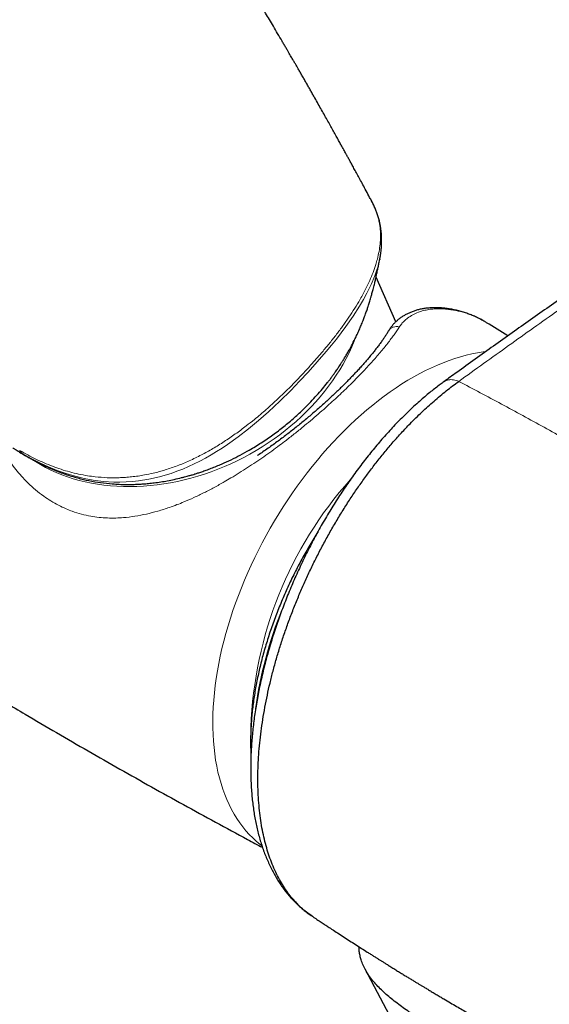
# Model space of a CAD drawing. Header units: millimetres. Extents: x 8 to 1132, y 12 to 2282.
# Tile 21 of 54: x 947 to 977, y 628 to 684. Entities that reach past the tile are written whole.
import ezdxf

# ---------------------------------------------------------------- set-up
doc = ezdxf.new("R2010")
doc.units = ezdxf.units.MM

msp = doc.modelspace()

# ---------------------------------------------------------------- linework, layer by layer
at = {"color": 7, "linetype": 'Continuous', "lineweight": 30}
for p, q in [((966.547, 673.344), (966.544, 673.349)), ((967.005, 670.048), (967.003, 670.037)), ((967.924, 666.488), (966.796, 669.034)), ((973.042, 666.462), (973.038, 666.464)), ((970.647, 663.063), (970.651, 663.067)), ((946.858, 658.853), (946.871, 658.846)), ((966.164, 629.632), (974.606, 613.601))]:
    msp.add_line(p, q, dxfattribs=at)
at = {"color": 8, "linetype": 'Continuous', "lineweight": 0}
msp.add_line((970.643, 663.061), (970.647, 663.063), dxfattribs=at)
at = {"color": 8, "linetype": 'Continuous', "lineweight": 0, "flags": 128}
for points in [[(967.003, 670.037), (966.91, 669.651), (966.827, 669.379), (966.73, 669.104), (966.524, 668.611), (966.278, 668.111), (966.078, 667.748), (965.861, 667.381), (965.487, 666.799), (965.076, 666.213), (964.813, 665.858), (964.538, 665.505), (964.254, 665.152), (963.961, 664.801), (963.451, 664.212), (962.923, 663.624), (962.44, 663.101), (961.943, 662.582), (961.321, 661.964), (961.001, 661.66), (960.674, 661.36), (960.112, 660.866), (959.532, 660.387), (958.946, 659.935), (958.342, 659.504), (958.033, 659.298), (957.722, 659.099), (957.406, 658.908), (957.086, 658.726), (956.766, 658.554), (956.444, 658.393), (956.117, 658.241), (955.79, 658.101), (955.459, 657.971), (955.128, 657.854), (954.795, 657.749), (954.461, 657.657), (953.869, 657.524), (953.279, 657.431), (952.923, 657.393), (952.569, 657.369), (952.216, 657.359), (951.866, 657.362), (951.281, 657.398), (950.701, 657.47), (950.18, 657.566), (949.665, 657.69), (949.154, 657.841), (948.649, 658.018), (948.148, 658.221), (947.654, 658.447), (947.166, 658.694), (946.686, 658.96), (946.686, 658.96), (946.686, 658.96)], [(965.607, 665.527), (965.551, 665.385), (965.411, 665.055), (965.259, 664.727), (965.094, 664.401), (964.917, 664.077), (964.728, 663.757), (964.528, 663.441), (964.316, 663.128), (964.092, 662.82), (963.858, 662.517), (963.614, 662.218), (963.359, 661.925), (963.094, 661.638), (962.819, 661.357), (962.535, 661.082), (962.242, 660.814), (961.94, 660.553), (961.63, 660.3), (961.312, 660.055), (960.986, 659.817), (960.654, 659.588), (960.314, 659.368), (959.969, 659.156), (959.617, 658.954), (959.26, 658.761), (958.898, 658.577), (958.531, 658.404), (958.161, 658.24), (957.786, 658.087), (957.409, 657.945), (957.028, 657.813), (956.645, 657.691), (956.261, 657.581), (955.875, 657.482), (955.488, 657.394), (955.101, 657.317), (954.714, 657.251), (954.327, 657.198), (953.941, 657.155), (953.557, 657.125), (953.174, 657.105), (952.795, 657.098), (952.417, 657.102), (952.044, 657.118), (951.674, 657.146), (951.308, 657.185), (950.947, 657.235), (950.591, 657.297), (950.24, 657.371), (949.896, 657.456), (949.558, 657.552), (949.226, 657.659), (948.902, 657.778), (948.586, 657.907), (948.277, 658.046), (947.977, 658.197), (947.685, 658.357), (947.403, 658.528), (947.258, 658.622)], [(960.294, 636.649), (960.193, 636.726), (959.98, 636.903), (959.774, 637.091), (959.576, 637.291), (959.386, 637.502), (959.205, 637.724), (959.032, 637.957), (958.868, 638.201), (958.712, 638.456), (958.566, 638.721), (958.428, 638.996), (958.3, 639.28), (958.18, 639.575), (958.071, 639.878), (957.97, 640.191), (957.88, 640.513), (957.798, 640.843), (957.727, 641.181), (957.665, 641.527), (957.613, 641.881), (957.572, 642.242), (957.539, 642.61), (957.517, 642.984), (957.505, 643.366), (957.503, 643.753), (957.511, 644.145), (957.528, 644.543), (957.556, 644.946), (957.594, 645.354), (957.641, 645.766), (957.698, 646.181), (957.765, 646.601), (957.842, 647.023), (957.929, 647.448), (958.025, 647.876), (958.131, 648.305), (958.246, 648.737), (958.37, 649.169), (958.503, 649.603), (958.646, 650.037), (958.798, 650.471), (958.958, 650.905), (959.127, 651.338), (959.305, 651.77), (959.491, 652.201), (959.685, 652.63), (959.887, 653.057), (960.097, 653.482), (960.315, 653.903), (960.541, 654.322), (960.773, 654.736), (961.013, 655.147), (961.26, 655.553), (961.513, 655.955), (961.773, 656.352), (962.039, 656.743), (962.31, 657.128), (962.588, 657.508), (962.871, 657.881), (963.16, 658.247), (963.453, 658.606), (963.751, 658.958), (964.054, 659.302), (964.361, 659.638), (964.672, 659.965), (964.986, 660.284), (965.304, 660.595), (965.625, 660.896), (965.949, 661.188), (966.275, 661.47), (966.604, 661.742), (966.934, 662.004), (967.266, 662.256), (967.6, 662.497), (967.935, 662.727), (968.27, 662.946), (968.606, 663.154), (968.943, 663.351), (969.279, 663.536), (969.615, 663.71), (969.95, 663.871), (970.284, 664.021), (970.617, 664.158), (970.948, 664.283), (971.278, 664.396), (971.605, 664.496), (971.93, 664.584), (972.252, 664.659), (972.572, 664.721), (972.888, 664.771), (973.04, 664.79)]]:
    msp.add_lwpolyline(points, dxfattribs=at)
at = {"color": 8, "linetype": 'Continuous', "lineweight": 0}
for centre, radius, start, end in [((970.872, 666.834), 0.397, 58.7065, 80.9615), ((967.956, 665.678), 0.536, 72.4491, 146.7574), ((946.976, 659.395), 0.523, 207.0012, 236.325), ((982, 642.625), 22.341, 138.2461, 178.0313), ((982.441, 641.45), 22.705, 157.5459, 172.4068)]:
    msp.add_arc(centre, radius, start, end, dxfattribs=at)
at = {"color": 7, "linetype": 'Continuous', "lineweight": 30}
for points, knots in [([(966.552, 673.347), (966.512, 673.422), (966.405, 673.622), (966.236, 673.937), (966.05, 674.282), (965.878, 674.6), (965.721, 674.89), (965.576, 675.156), (965.446, 675.395), (965.33, 675.607), (965.227, 675.794), (965.137, 675.958), (965.06, 676.098), (964.996, 676.215), (964.942, 676.314), (964.892, 676.404), (964.843, 676.493), (964.768, 676.63), (964.662, 676.82), (964.523, 677.072), (964.375, 677.338), (964.218, 677.62), (964.054, 677.913), (963.88, 678.225), (963.696, 678.551), (963.505, 678.89), (963.338, 679.187), (963.194, 679.439), (963.078, 679.645), (962.958, 679.854), (962.837, 680.067), (962.716, 680.277), (962.596, 680.488), (962.48, 680.689), (962.373, 680.875), (962.282, 681.033), (962.213, 681.153), (962.162, 681.24), (962.127, 681.301), (962.092, 681.362), (962.05, 681.434), (961.996, 681.528), (961.931, 681.64), (961.854, 681.772), (961.768, 681.921), (961.669, 682.09), (961.562, 682.273), (961.402, 682.546), (961.198, 682.895), (960.955, 683.308), (960.728, 683.692), (960.517, 684.048), (960.321, 684.376), (960.145, 684.67), (959.987, 684.934), (959.844, 685.173), (959.71, 685.395), (959.584, 685.603), (959.467, 685.797), (959.358, 685.978), (959.256, 686.145), (959.16, 686.304), (959.06, 686.468), (958.95, 686.647), (958.829, 686.845), (958.698, 687.061), (958.555, 687.292), (958.399, 687.546), (958.228, 687.824), (958.041, 688.126), (957.847, 688.439), (957.646, 688.762), (957.441, 689.09), (957.209, 689.46), (956.948, 689.873), (956.706, 690.257), (956.508, 690.568), (956.364, 690.796), (956.234, 690.998), (956.123, 691.172), (956.03, 691.317), (955.953, 691.439), (955.896, 691.527), (955.853, 691.593), (955.816, 691.651), (955.769, 691.724), (955.709, 691.817), (955.637, 691.93), (955.551, 692.063), (955.452, 692.216), (955.34, 692.389), (955.22, 692.573), (955.061, 692.819), (954.869, 693.114), (954.639, 693.465), (954.413, 693.809), (954.193, 694.143), (953.991, 694.449), (953.807, 694.727), (953.641, 694.977), (953.491, 695.202), (953.353, 695.408), (953.223, 695.602), (953.093, 695.795), (952.964, 695.987), (952.837, 696.176), (952.716, 696.355), (952.591, 696.54), (952.453, 696.744), (952.291, 696.983), (952.106, 697.254), (951.899, 697.557), (951.674, 697.885), (951.434, 698.235), (951.154, 698.639), (950.839, 699.093), (950.486, 699.598), (950.201, 700.005), (949.987, 700.309), (949.849, 700.504), (949.718, 700.689), (949.599, 700.857), (949.493, 701.006), (949.4, 701.137), (949.32, 701.249), (949.256, 701.339), (949.204, 701.411), (949.156, 701.478), (949.099, 701.559), (949.03, 701.655), (948.952, 701.764), (948.866, 701.885), (948.767, 702.022), (948.618, 702.229), (948.426, 702.495), (948.198, 702.81), (947.979, 703.111), (947.771, 703.397), (947.572, 703.668), (947.374, 703.938), (947.177, 704.206), (946.983, 704.469), (946.804, 704.712), (946.638, 704.935), (946.486, 705.139), (946.347, 705.326), (946.221, 705.495), (946.12, 705.629), (946.041, 705.734), (945.982, 705.813), (945.927, 705.887), (945.87, 705.962), (945.802, 706.053), (945.717, 706.165), (945.616, 706.299), (945.503, 706.449), (945.381, 706.61), (945.254, 706.778), (945.123, 706.951), (944.947, 707.181), (944.723, 707.475), (944.45, 707.83), (943.983, 708.436), (943.552, 708.992), (943.159, 709.494), (942.996, 709.702), (942.841, 709.898), (942.712, 710.063), (942.607, 710.195), (942.524, 710.3), (942.45, 710.394), (942.384, 710.476), (942.323, 710.553), (942.261, 710.632), (942.186, 710.725), (942.098, 710.836), (941.995, 710.966), (941.879, 711.111), (941.751, 711.271), (941.451, 711.645), (940.989, 712.219), (940.523, 712.791), (940.224, 713.157), (940.09, 713.32), (939.969, 713.467), (939.861, 713.598), (939.767, 713.712), (939.686, 713.81), (939.607, 713.905), (939.521, 714.009), (939.418, 714.134), (939.297, 714.279), (939.159, 714.445), (938.959, 714.685), (938.705, 714.989), (938.401, 715.35), (938.101, 715.706), (937.803, 716.057), (937.539, 716.367), (937.312, 716.633), (937.127, 716.849), (936.957, 717.047), (936.802, 717.226), (936.656, 717.395), (936.51, 717.564), (936.332, 717.769), (936.12, 718.012), (935.875, 718.293), (935.617, 718.587), (935.353, 718.888), (935.08, 719.196), (934.798, 719.514), (934.565, 719.776), (934.385, 719.977), (934.264, 720.112), (934.147, 720.243), (934.041, 720.361), (933.95, 720.461), (933.879, 720.54), (933.825, 720.6), (933.788, 720.642), (933.758, 720.674), (933.729, 720.706), (933.694, 720.746), (933.647, 720.797), (933.588, 720.863), (933.514, 720.944), (933.426, 721.042), (933.324, 721.154), (933.211, 721.277), (932.983, 721.528), (932.647, 721.895), (932.212, 722.367), (931.882, 722.723), (931.655, 722.967), (931.533, 723.098), (931.424, 723.215), (931.329, 723.316), (931.248, 723.402), (931.18, 723.475), (931.118, 723.541), (931.051, 723.612), (930.972, 723.696), (930.878, 723.796), (930.769, 723.911), (930.645, 724.043), (930.51, 724.185), (930.334, 724.37), (930.127, 724.588), (929.893, 724.832), (929.696, 725.038), (929.533, 725.208), (929.401, 725.345), (929.277, 725.473), (929.162, 725.593), (929.054, 725.704), (928.951, 725.811), (928.844, 725.921), (928.72, 726.048), (928.576, 726.195), (928.412, 726.363), (928.24, 726.539), (928.067, 726.715), (927.896, 726.889), (927.729, 727.058), (927.545, 727.244), (927.348, 727.443), (927.139, 727.652), (926.94, 727.852), (926.725, 728.066), (926.486, 728.304), (926.215, 728.573), (925.932, 728.852), (925.662, 729.118), (925.412, 729.363), (925.188, 729.581), (924.977, 729.786), (924.774, 729.983), (924.57, 730.18), (924.358, 730.385), (924.135, 730.599), (923.902, 730.822), (923.66, 731.052), (923.414, 731.286), (923.182, 731.506), (922.974, 731.702), (922.793, 731.872), (922.616, 732.038), (922.444, 732.2), (922.271, 732.361), (922.105, 732.515), (921.942, 732.667), (921.763, 732.833), (921.563, 733.018), (921.335, 733.228), (921.1, 733.444), (920.866, 733.657), (920.608, 733.893), (920.318, 734.156), (919.989, 734.453), (919.653, 734.755), (919.311, 735.06), (918.959, 735.374), (918.67, 735.629), (918.453, 735.821), (918.311, 735.946), (918.167, 736.072), (918.026, 736.196), (917.9, 736.306), (917.792, 736.4), (917.703, 736.478), (917.621, 736.549), (917.566, 736.596), (917.538, 736.621), (917.535, 736.624)], [0, 0, 0, 0, 0.003067, 0.008141, 0.012867, 0.017169, 0.021134, 0.024763, 0.028055, 0.030937, 0.033499, 0.035742, 0.037666, 0.039271, 0.040542, 0.041735, 0.042964, 0.044228, 0.047382, 0.050803, 0.054622, 0.058373, 0.062445, 0.066782, 0.071294, 0.075979, 0.08084, 0.083638, 0.08649, 0.089397, 0.092359, 0.095367, 0.098195, 0.101172, 0.103765, 0.105973, 0.107795, 0.108797, 0.109627, 0.110356, 0.111347, 0.11265, 0.114267, 0.116079, 0.118169, 0.120537, 0.123178, 0.125864, 0.132063, 0.13787, 0.143285, 0.148309, 0.15294, 0.15718, 0.160818, 0.164166, 0.167318, 0.170276, 0.173039, 0.175606, 0.17798, 0.180159, 0.182426, 0.184999, 0.187824, 0.190909, 0.19422, 0.197757, 0.201831, 0.206169, 0.210715, 0.215351, 0.220074, 0.224885, 0.231368, 0.238003, 0.241539, 0.24491, 0.247888, 0.250365, 0.252484, 0.254246, 0.25565, 0.25635, 0.257121, 0.258184, 0.259541, 0.26119, 0.263133, 0.265368, 0.267897, 0.270688, 0.273466, 0.278694, 0.283619, 0.28894, 0.293856, 0.298366, 0.302472, 0.306171, 0.309421, 0.312454, 0.315328, 0.318044, 0.321069, 0.323869, 0.326444, 0.329075, 0.332123, 0.335583, 0.339737, 0.34427, 0.349182, 0.35447, 0.359979, 0.367381, 0.374998, 0.382829, 0.385821, 0.388838, 0.391679, 0.394236, 0.396508, 0.398496, 0.400199, 0.401618, 0.402631, 0.403493, 0.404686, 0.406306, 0.407878, 0.409713, 0.411811, 0.414172, 0.419183, 0.42403, 0.428653, 0.433054, 0.437232, 0.441188, 0.445564, 0.44963, 0.453386, 0.45684, 0.460015, 0.462913, 0.465535, 0.46788, 0.469213, 0.470436, 0.47155, 0.47266, 0.473983, 0.475792, 0.477897, 0.48029, 0.482822, 0.485443, 0.488152, 0.49095, 0.49631, 0.501966, 0.507747, 0.524975, 0.52834, 0.531698, 0.534878, 0.537719, 0.539571, 0.541245, 0.542738, 0.544053, 0.545194, 0.546419, 0.547854, 0.549674, 0.551748, 0.554075, 0.556655, 0.559473, 0.572092, 0.584356, 0.587251, 0.589913, 0.592308, 0.594437, 0.596298, 0.597893, 0.599254, 0.600946, 0.602979, 0.605352, 0.608066, 0.61112, 0.617104, 0.623049, 0.628916, 0.634704, 0.640414, 0.644313, 0.647903, 0.651186, 0.654161, 0.656851, 0.659631, 0.662631, 0.667105, 0.67183, 0.676754, 0.681878, 0.686982, 0.692345, 0.697968, 0.700248, 0.702568, 0.704868, 0.706886, 0.70859, 0.709981, 0.710924, 0.711636, 0.712117, 0.712586, 0.713258, 0.714132, 0.715209, 0.716627, 0.718291, 0.720199, 0.722352, 0.72463, 0.733062, 0.741183, 0.748991, 0.751515, 0.753798, 0.755818, 0.757575, 0.759068, 0.760299, 0.761347, 0.762527, 0.763985, 0.76572, 0.767733, 0.770024, 0.772583, 0.775173, 0.779715, 0.783991, 0.788002, 0.790539, 0.79295, 0.79521, 0.797317, 0.799272, 0.801078, 0.802976, 0.8051, 0.807806, 0.810808, 0.814, 0.81714, 0.820219, 0.823237, 0.826194, 0.830138, 0.833886, 0.837433, 0.840843, 0.845407, 0.850271, 0.855329, 0.860507, 0.864651, 0.868639, 0.87237, 0.875843, 0.879384, 0.883118, 0.887045, 0.89113, 0.895353, 0.899712, 0.904032, 0.907487, 0.910564, 0.913454, 0.916695, 0.919509, 0.922442, 0.925265, 0.927973, 0.931692, 0.935579, 0.939702, 0.943809, 0.947605, 0.952965, 0.958645, 0.964367, 0.970065, 0.976024, 0.982244, 0.984617, 0.987004, 0.989406, 0.991822, 0.994115, 0.995754, 0.997249, 0.9986, 0.999829, 1, 1, 1, 1]), ([(993.868, 678.998), (993.505, 678.762), (992.41, 678.05), (990.594, 676.854), (988.421, 675.412), (986.258, 673.962), (984.104, 672.504), (981.96, 671.039), (979.827, 669.567), (977.703, 668.088), (975.589, 666.602), (973.485, 665.107), (971.839, 663.93), (970.897, 663.247), (970.65, 663.068)], [0, 0, 0, 0, 0.045887, 0.13815, 0.230388, 0.322599, 0.414783, 0.506936, 0.599057, 0.691145, 0.783196, 0.875188, 0.967312, 1, 1, 1, 1]), ([(967.004, 670.048), (967.017, 670.113), (967.048, 670.266), (967.08, 670.504), (967.105, 670.76), (967.116, 671.012), (967.114, 671.262), (967.1, 671.509), (967.074, 671.753), (967.035, 671.994), (966.985, 672.23), (966.922, 672.462), (966.848, 672.686), (966.763, 672.906), (966.666, 673.124), (966.593, 673.274), (966.551, 673.348), (966.548, 673.352)], [0, 0, 0, 0, 0.055463, 0.130909, 0.203453, 0.276093, 0.348706, 0.421183, 0.493447, 0.565437, 0.637109, 0.708432, 0.778973, 0.848199, 0.921338, 0.995698, 1, 1, 1, 1]), ([(946.87, 658.846), (946.946, 658.803), (947.088, 658.722), (947.283, 658.615), (947.45, 658.526), (947.602, 658.448), (947.751, 658.374), (947.924, 658.29), (948.116, 658.202), (948.322, 658.111), (948.547, 658.017), (948.81, 657.914), (949.124, 657.801), (949.462, 657.692), (949.906, 657.565), (950.454, 657.436), (951.108, 657.324), (951.622, 657.268), (951.978, 657.243), (952.173, 657.233), (952.363, 657.227), (952.537, 657.223), (952.684, 657.223), (952.799, 657.224), (952.888, 657.225), (952.987, 657.227), (953.123, 657.232), (953.318, 657.241), (953.562, 657.256), (953.852, 657.281), (954.186, 657.318), (954.545, 657.369), (954.922, 657.433), (955.315, 657.511), (955.644, 657.588), (955.889, 657.651), (956.032, 657.689), (956.147, 657.721), (956.234, 657.746), (956.297, 657.765), (956.376, 657.788), (956.495, 657.824), (956.67, 657.88), (956.885, 657.951), (957.138, 658.04), (957.418, 658.145), (957.712, 658.262), (958.089, 658.421), (958.543, 658.63), (959.068, 658.895), (959.645, 659.214), (960.267, 659.595), (960.923, 660.044), (961.55, 660.519), (962.144, 661.019), (962.65, 661.49), (963.074, 661.918), (963.42, 662.293), (963.739, 662.662), (963.98, 662.96), (964.155, 663.186), (964.272, 663.342), (964.38, 663.49), (964.476, 663.624), (964.557, 663.739), (964.624, 663.839), (964.692, 663.939), (964.77, 664.058), (964.867, 664.208), (964.978, 664.387), (965.097, 664.585), (965.257, 664.862), (965.445, 665.209), (965.631, 665.581), (965.778, 665.896), (965.891, 666.153), (965.982, 666.37), (966.051, 666.543), (966.1, 666.67), (966.149, 666.798), (966.21, 666.965), (966.277, 667.156), (966.352, 667.38), (966.425, 667.61), (966.491, 667.832), (966.553, 668.051), (966.615, 668.28), (966.671, 668.499), (966.715, 668.68), (966.744, 668.803), (966.77, 668.919), (966.797, 669.039), (966.825, 669.167), (966.852, 669.295), (966.879, 669.421), (966.903, 669.541), (966.927, 669.656), (966.949, 669.769), (966.974, 669.89), (966.992, 669.98), (967.002, 670.032), (967.003, 670.037)], [0, 0, 0, 0, 0.00997, 0.018426, 0.025449, 0.032025, 0.038549, 0.045022, 0.054757, 0.06367, 0.072084, 0.084421, 0.098159, 0.113044, 0.128228, 0.154493, 0.181215, 0.207356, 0.214915, 0.222409, 0.229838, 0.236586, 0.24213, 0.246476, 0.249627, 0.252103, 0.257623, 0.26491, 0.273957, 0.284756, 0.297123, 0.310904, 0.324197, 0.338578, 0.354046, 0.360262, 0.365572, 0.369833, 0.373046, 0.375212, 0.376835, 0.381889, 0.388441, 0.396487, 0.406027, 0.416993, 0.428331, 0.439671, 0.460466, 0.481271, 0.502087, 0.530484, 0.558811, 0.586938, 0.61487, 0.64262, 0.66194, 0.680713, 0.698634, 0.715707, 0.723099, 0.730322, 0.737293, 0.743438, 0.748645, 0.752913, 0.756814, 0.761987, 0.768548, 0.776499, 0.785159, 0.794005, 0.811894, 0.829197, 0.839898, 0.849902, 0.859829, 0.86543, 0.870175, 0.874541, 0.880081, 0.889305, 0.896408, 0.905281, 0.914877, 0.92107, 0.929414, 0.940087, 0.945255, 0.949435, 0.953714, 0.958208, 0.963049, 0.968274, 0.973111, 0.978162, 0.982971, 0.987515, 0.992682, 0.999278, 1, 1, 1, 1]), ([(970.934, 667.225), (970.925, 667.227), (970.83, 667.244), (970.652, 667.264), (970.403, 667.284), (970.159, 667.289), (969.922, 667.282), (969.692, 667.262), (969.471, 667.23), (969.258, 667.186), (969.055, 667.131), (968.859, 667.064), (968.672, 666.987), (968.495, 666.899), (968.327, 666.802), (968.17, 666.697), (968.025, 666.582), (967.89, 666.46), (967.767, 666.331), (967.656, 666.194), (967.57, 666.075), (967.526, 665.998), (967.51, 665.971)], [0, 0, 0, 0, 0.007014, 0.070425, 0.132813, 0.194038, 0.253989, 0.312588, 0.369882, 0.425351, 0.480037, 0.534033, 0.587185, 0.639372, 0.690504, 0.740533, 0.789451, 0.837286, 0.884104, 0.930023, 0.975717, 1, 1, 1, 1]), ([(973.037, 666.463), (973.019, 666.475), (972.927, 666.533), (972.753, 666.628), (972.516, 666.747), (972.272, 666.854), (972.022, 666.95), (971.766, 667.035), (971.505, 667.109), (971.237, 667.17), (971.046, 667.209), (970.944, 667.223), (970.934, 667.224)], [0, 0, 0, 0, 0.028955, 0.147317, 0.266311, 0.385579, 0.505151, 0.625049, 0.745287, 0.865875, 0.986811, 1, 1, 1, 1]), ([(974.305, 665.688), (973.899, 665.938), (973.479, 666.198), (973.056, 666.453), (973.042, 666.462)], [0, 0, 0, 0, 0.966632, 1, 1, 1, 1]), ([(967.508, 665.972), (967.503, 665.964), (967.468, 665.904), (967.393, 665.784), (967.282, 665.614), (967.162, 665.439), (967.035, 665.261), (966.899, 665.078), (966.756, 664.892), (966.606, 664.703), (966.448, 664.511), (966.283, 664.315), (966.109, 664.115), (965.929, 663.912), (965.742, 663.707), (965.549, 663.501), (965.351, 663.293), (965.147, 663.084), (964.939, 662.875), (964.726, 662.666), (964.507, 662.455), (964.282, 662.242), (964.051, 662.028), (963.815, 661.813), (963.574, 661.598), (963.33, 661.385), (963.082, 661.172), (962.83, 660.959), (962.573, 660.746), (962.311, 660.534), (962.045, 660.322), (961.774, 660.112), (961.499, 659.902), (961.221, 659.694), (960.937, 659.488), (960.65, 659.282), (960.36, 659.081), (960.161, 658.944), (960.058, 658.876), (960.053, 658.873)], [0, 0, 0, 0, 0.004834, 0.036886, 0.068692, 0.100201, 0.131368, 0.16216, 0.192561, 0.222636, 0.252331, 0.281959, 0.311451, 0.34075, 0.369804, 0.398571, 0.427016, 0.455113, 0.482843, 0.510211, 0.537486, 0.564831, 0.592171, 0.619413, 0.646489, 0.673325, 0.699958, 0.726732, 0.753499, 0.780303, 0.80719, 0.834217, 0.861219, 0.888352, 0.91577, 0.943356, 0.970987, 0.998538, 1, 1, 1, 1]), ([(970.647, 663.063), (970.582, 663.016), (970.426, 662.902), (970.183, 662.718), (969.914, 662.506), (969.635, 662.276), (969.339, 662.022), (969.03, 661.746), (968.718, 661.456), (968.408, 661.156), (968.1, 660.848), (967.797, 660.532), (967.497, 660.209), (967.202, 659.879), (966.912, 659.544), (966.626, 659.201), (966.342, 658.85), (966.062, 658.491), (965.786, 658.126), (965.514, 657.754), (965.246, 657.375), (964.982, 656.989), (964.722, 656.597), (964.466, 656.198), (964.216, 655.796), (963.972, 655.39), (963.734, 654.981), (963.502, 654.568), (963.276, 654.151), (963.056, 653.731), (962.84, 653.306), (962.631, 652.878), (962.427, 652.445), (962.229, 652.009), (962.037, 651.57), (961.853, 651.131), (961.674, 650.688), (961.502, 650.244), (961.337, 649.799), (961.18, 649.354), (961.03, 648.909), (960.887, 648.466), (960.753, 648.024), (960.626, 647.583), (960.507, 647.142), (960.394, 646.699), (960.289, 646.255), (960.191, 645.812), (960.101, 645.371), (960.019, 644.931), (959.945, 644.495), (959.88, 644.063), (959.823, 643.635), (959.775, 643.209), (959.734, 642.787), (959.703, 642.367), (959.679, 641.952), (959.665, 641.541), (959.659, 641.134), (959.662, 640.731), (959.673, 640.333), (959.693, 639.94), (959.722, 639.551), (959.761, 639.167), (959.808, 638.79), (959.864, 638.421), (959.93, 638.06), (960.004, 637.705), (960.088, 637.358), (960.181, 637.018), (960.283, 636.687), (960.394, 636.364), (960.514, 636.05), (960.643, 635.743), (960.781, 635.445), (960.928, 635.157), (961.084, 634.878), (961.247, 634.61), (961.419, 634.353), (961.598, 634.108), (961.784, 633.875), (961.976, 633.655), (962.175, 633.445), (962.382, 633.245), (962.596, 633.056), (962.817, 632.879), (962.995, 632.746), (963.102, 632.675), (963.131, 632.656)], [0, 0, 0, 0, 0.007431, 0.017733, 0.027537, 0.037972, 0.049463, 0.061552, 0.073675, 0.085808, 0.097927, 0.110008, 0.12203, 0.133974, 0.145817, 0.157649, 0.169559, 0.181449, 0.193331, 0.205213, 0.217104, 0.229013, 0.240951, 0.252927, 0.264873, 0.276714, 0.288523, 0.300311, 0.312091, 0.323874, 0.33567, 0.347489, 0.359344, 0.371256, 0.383084, 0.394933, 0.40681, 0.418701, 0.430589, 0.442458, 0.454294, 0.466085, 0.477828, 0.489548, 0.501331, 0.513181, 0.525081, 0.537016, 0.54897, 0.560927, 0.572865, 0.584766, 0.596582, 0.608505, 0.620427, 0.632354, 0.644291, 0.656243, 0.668218, 0.680221, 0.69225, 0.704232, 0.716376, 0.728472, 0.74053, 0.752557, 0.76456, 0.776547, 0.788525, 0.800501, 0.812527, 0.82437, 0.836245, 0.848133, 0.860004, 0.871834, 0.883599, 0.895276, 0.906842, 0.918294, 0.929543, 0.940671, 0.951795, 0.962899, 0.973971, 0.985, 0.995975, 1, 1, 1, 1]), ([(963.154, 632.639), (963.049, 632.713), (962.835, 632.861), (962.533, 633.119), (962.243, 633.404), (961.968, 633.717), (961.708, 634.059), (961.465, 634.43), (961.237, 634.831), (961.028, 635.258), (960.841, 635.704), (960.676, 636.167), (960.531, 636.646), (960.405, 637.147), (960.298, 637.672), (960.21, 638.221), (960.143, 638.795), (960.096, 639.387), (960.071, 639.99), (960.066, 640.6), (960.081, 641.218), (960.116, 641.852), (960.172, 642.502), (960.249, 643.165), (960.346, 643.842), (960.464, 644.531), (960.602, 645.221), (960.757, 645.91), (960.929, 646.597), (961.121, 647.291), (961.332, 647.992), (961.563, 648.696), (961.813, 649.404), (962.082, 650.114), (962.366, 650.817), (962.664, 651.508), (962.974, 652.189), (963.302, 652.867), (963.646, 653.542), (964.005, 654.21), (964.38, 654.872), (964.771, 655.526), (965.171, 656.164), (965.58, 656.782), (965.995, 657.381), (966.421, 657.966), (966.861, 658.54), (967.312, 659.1), (967.775, 659.647), (968.247, 660.174), (968.679, 660.63), (969.065, 661.02), (969.405, 661.349), (969.748, 661.668), (970.095, 661.976), (970.444, 662.274), (970.796, 662.559), (971.149, 662.833), (971.385, 663.005), (971.504, 663.091)], [0, 0, 0, 0, 0.01768, 0.035728, 0.053808, 0.071983, 0.090191, 0.108766, 0.127376, 0.146088, 0.164836, 0.182786, 0.200767, 0.218843, 0.23695, 0.255422, 0.273928, 0.292536, 0.311178, 0.329061, 0.346974, 0.365127, 0.383279, 0.401563, 0.419847, 0.438381, 0.456948, 0.474812, 0.492705, 0.510837, 0.528969, 0.547231, 0.565493, 0.584004, 0.602548, 0.620444, 0.638371, 0.656534, 0.674697, 0.69299, 0.711282, 0.729822, 0.748396, 0.766384, 0.784402, 0.802513, 0.820655, 0.839155, 0.85769, 0.876327, 0.894998, 0.908005, 0.921012, 0.934065, 0.947118, 0.960314, 0.97351, 0.986755, 1, 1, 1, 1]), ([(946.123, 659.301), (946.139, 659.291), (946.2, 659.252), (946.331, 659.17), (946.553, 659.033), (946.735, 658.926), (946.849, 658.858)], [0, 0, 0, 0, 0.068223, 0.249544, 0.527614, 1, 1, 1, 1]), ([(963.474, 654.514), (963.399, 654.393), (963.244, 654.144), (963.017, 653.763), (962.792, 653.373), (962.574, 652.978), (962.362, 652.58), (962.158, 652.18), (961.96, 651.777), (961.77, 651.371), (961.587, 650.964), (961.411, 650.554), (961.244, 650.144), (961.084, 649.733), (960.931, 649.32), (960.787, 648.908), (960.651, 648.495), (960.524, 648.083), (960.404, 647.671), (960.293, 647.26), (960.191, 646.851), (960.097, 646.442), (960.012, 646.036), (959.936, 645.632), (959.869, 645.23), (959.811, 644.832), (959.761, 644.436), (959.721, 644.043), (959.69, 643.655), (959.668, 643.27), (959.656, 642.89), (959.652, 642.514), (959.658, 642.144), (959.666, 641.897), (959.675, 641.776), (959.675, 641.775)], [0, 0, 0, 0, 0.029686, 0.060922, 0.092157, 0.123393, 0.15463, 0.185867, 0.217106, 0.248347, 0.27959, 0.310836, 0.342085, 0.373338, 0.404596, 0.435857, 0.467124, 0.498397, 0.529675, 0.56096, 0.592251, 0.623549, 0.654855, 0.686168, 0.717489, 0.748817, 0.780154, 0.811498, 0.842849, 0.874208, 0.905573, 0.936944, 0.96832, 0.999699, 1, 1, 1, 1]), ([(945.682, 644.822), (946.062, 644.595), (947.036, 644.013), (948.611, 643.089), (950.407, 642.047), (952.209, 641.017), (954.017, 639.999), (955.831, 638.991), (957.652, 637.995), (959.151, 637.184), (960.045, 636.71), (960.329, 636.559)], [0, 0, 0, 0, 0.078953, 0.202368, 0.32578, 0.449186, 0.572583, 0.69597, 0.819344, 0.942703, 1, 1, 1, 1]), ([(963.154, 632.639), (963.2, 632.608), (963.334, 632.518), (963.546, 632.378), (963.778, 632.225), (963.979, 632.093), (964.149, 631.981), (964.355, 631.846), (964.619, 631.674), (964.948, 631.46), (965.289, 631.24), (965.628, 631.022), (965.965, 630.807), (966.25, 630.626), (966.48, 630.48), (966.652, 630.371), (966.811, 630.271), (966.956, 630.18), (967.095, 630.093), (967.238, 630.004), (967.402, 629.901), (967.593, 629.782), (967.804, 629.651), (968.022, 629.517), (968.239, 629.383), (968.448, 629.254), (968.648, 629.132), (968.832, 629.019), (969.004, 628.915), (969.159, 628.821), (969.302, 628.734), (969.444, 628.648), (969.603, 628.552), (969.789, 628.441), (969.998, 628.315), (970.217, 628.184), (970.437, 628.053), (970.706, 627.894), (971.019, 627.708), (971.371, 627.502), (971.704, 627.307), (972.032, 627.116), (972.361, 626.926), (972.695, 626.734), (973.032, 626.541), (973.373, 626.347), (973.706, 626.158), (974.018, 625.982), (974.312, 625.817), (974.6, 625.656), (974.898, 625.491), (975.215, 625.315), (975.558, 625.127), (975.922, 624.927), (976.289, 624.728), (976.641, 624.537), (976.97, 624.36), (977.286, 624.191), (977.738, 623.95), (978.331, 623.637), (979.076, 623.247), (979.646, 622.953), (980.042, 622.751), (980.25, 622.645), (980.459, 622.538), (980.671, 622.431), (980.899, 622.316), (981.156, 622.186), (981.453, 622.037), (981.735, 621.897), (981.917, 621.806), (981.987, 621.772)], [0, 0, 0, 0, 0.007756, 0.022344, 0.035202, 0.046328, 0.055721, 0.063383, 0.080461, 0.099377, 0.117818, 0.136686, 0.155159, 0.173238, 0.18335, 0.192811, 0.20148, 0.209359, 0.216486, 0.224073, 0.232685, 0.243342, 0.255114, 0.266992, 0.278759, 0.290414, 0.300914, 0.31106, 0.320315, 0.328664, 0.336105, 0.34335, 0.35158, 0.361793, 0.37322, 0.385234, 0.396999, 0.408511, 0.428437, 0.447282, 0.464759, 0.481627, 0.499702, 0.517089, 0.534933, 0.553186, 0.571077, 0.587532, 0.60246, 0.617516, 0.632988, 0.649362, 0.66739, 0.686753, 0.706412, 0.724761, 0.741781, 0.757882, 0.774167, 0.812244, 0.850013, 0.889722, 0.900463, 0.911192, 0.921909, 0.932614, 0.9438, 0.956834, 0.972024, 0.989372, 1, 1, 1, 1]), ([(973.604, 625.772), (973.53, 625.757), (973.299, 625.71), (972.931, 625.679), (972.502, 625.674), (972.097, 625.704), (971.69, 625.77), (971.297, 625.867), (970.919, 625.989), (970.534, 626.138), (970.132, 626.321), (969.738, 626.526), (969.374, 626.735), (969.03, 626.948), (968.683, 627.178), (968.335, 627.424), (967.996, 627.678), (967.674, 627.932), (967.371, 628.189), (967.092, 628.445), (966.836, 628.704), (966.6, 628.975), (966.386, 629.258), (966.201, 629.552), (966.053, 629.85), (965.949, 630.13), (965.881, 630.392), (965.836, 630.64), (965.827, 630.81), (965.823, 630.898)], [0, 0, 0, 0, 0.020023, 0.062247, 0.097212, 0.132713, 0.168212, 0.204283, 0.237446, 0.270614, 0.310914, 0.35122, 0.385127, 0.419033, 0.455906, 0.493122, 0.530319, 0.568051, 0.605026, 0.642679, 0.680337, 0.718645, 0.761614, 0.80522, 0.848834, 0.893005, 0.927954, 0.962904, 1, 1, 1, 1])]:
    msp.add_open_spline(points, degree=3, knots=knots, dxfattribs=at)
at = {"color": 8, "linetype": 'Continuous', "lineweight": 0}
for points, knots in [([(971.504, 663.09), (972.448, 663.771), (974.335, 665.131), (977.188, 667.153), (980.058, 669.163), (982.945, 671.158), (985.849, 673.139), (988.771, 675.105), (991.709, 677.059), (993.681, 678.349), (994.668, 678.995)], [0, 0, 0, 0, 0.124965, 0.24993, 0.374909, 0.499888, 0.624909, 0.74993, 0.874965, 1, 1, 1, 1]), ([(946.51, 659.158), (946.663, 659.072), (946.968, 658.899), (947.432, 658.664), (947.903, 658.447), (948.381, 658.252), (948.867, 658.081), (949.361, 657.933), (949.864, 657.811), (950.348, 657.72), (950.885, 657.647), (951.368, 657.61), (951.822, 657.6), (952.17, 657.605), (952.523, 657.623), (952.883, 657.655), (953.247, 657.7), (953.658, 657.768), (954.06, 657.852), (954.453, 657.951), (954.791, 658.049), (955.132, 658.159), (955.475, 658.283), (955.819, 658.42), (956.166, 658.57), (956.512, 658.732), (956.851, 658.903), (957.183, 659.081), (957.507, 659.266), (957.829, 659.46), (958.15, 659.664), (958.468, 659.876), (958.89, 660.17), (959.359, 660.517), (959.832, 660.891), (960.211, 661.205), (960.661, 661.591), (961.21, 662.089), (961.846, 662.708), (962.392, 663.274), (962.866, 663.785), (963.274, 664.238), (963.68, 664.704), (964.075, 665.175), (964.456, 665.653), (964.824, 666.139), (965.173, 666.632), (965.504, 667.13), (965.771, 667.565), (965.982, 667.933), (966.146, 668.237), (966.299, 668.54), (966.464, 668.894), (966.632, 669.3), (966.771, 669.705), (966.884, 670.101), (966.97, 670.489), (967.03, 670.916), (967.054, 671.335), (967.041, 671.691), (967.007, 671.987), (966.964, 672.227), (966.908, 672.462), (966.838, 672.694), (966.754, 672.92), (966.662, 673.139), (966.584, 673.277), (966.547, 673.344)], [0, 0, 0, 0, 0.018756, 0.037551, 0.056368, 0.075354, 0.094369, 0.113568, 0.132797, 0.152091, 0.168206, 0.192594, 0.204839, 0.217084, 0.229508, 0.241932, 0.25443, 0.266928, 0.283794, 0.29502, 0.306247, 0.317553, 0.328859, 0.340332, 0.351805, 0.363363, 0.37492, 0.385921, 0.396922, 0.407994, 0.419067, 0.43027, 0.441474, 0.463991, 0.481138, 0.494114, 0.50709, 0.533144, 0.559462, 0.585846, 0.603548, 0.622376, 0.641238, 0.660119, 0.679163, 0.698231, 0.717489, 0.736785, 0.756166, 0.767928, 0.77969, 0.791513, 0.803335, 0.821263, 0.83926, 0.851357, 0.869007, 0.886734, 0.904618, 0.922584, 0.933609, 0.944634, 0.955728, 0.966822, 0.978044, 0.989266, 1, 1, 1, 1]), ([(971.078, 667.173), (970.969, 667.188), (970.75, 667.218), (970.427, 667.234), (970.107, 667.225), (969.793, 667.19), (969.489, 667.127), (969.18, 667.03), (968.875, 666.891), (968.613, 666.723), (968.409, 666.548), (968.249, 666.379), (968.162, 666.253), (968.118, 666.189)], [0, 0, 0, 0, 0.090677, 0.181395, 0.272061, 0.364685, 0.45737, 0.549977, 0.661045, 0.772101, 0.848051, 0.92406, 1, 1, 1, 1]), ([(973.038, 666.464), (972.892, 666.547), (972.597, 666.716), (972.118, 666.913), (971.613, 667.073), (971.257, 667.14), (971.078, 667.173)], [0, 0, 0, 0, 0.2442389, 0.4942581, 0.746716, 1, 1, 1, 1]), ([(968.118, 666.189), (968.071, 666.117), (967.978, 665.973), (967.819, 665.746), (967.647, 665.511), (967.46, 665.266), (967.256, 665.01), (967.037, 664.746), (966.802, 664.471), (966.553, 664.19), (966.29, 663.902), (966.014, 663.609), (965.722, 663.307), (965.414, 662.996), (965.09, 662.678), (964.75, 662.353), (964.394, 662.021), (964.013, 661.675), (963.605, 661.315), (963.173, 660.944), (962.707, 660.555), (962.207, 660.15), (961.73, 659.777), (961.279, 659.436), (960.857, 659.125), (960.404, 658.803), (959.944, 658.487), (959.479, 658.179), (959.009, 657.88), (958.569, 657.611), (958.093, 657.334), (957.583, 657.051), (957.007, 656.752), (956.429, 656.475), (955.913, 656.25), (955.447, 656.064), (954.954, 655.884), (954.374, 655.699), (953.721, 655.531), (953.068, 655.405), (952.487, 655.336), (951.965, 655.308), (951.501, 655.311), (951.026, 655.345), (950.532, 655.414), (950.023, 655.527), (949.556, 655.673), (949.121, 655.844), (948.715, 656.035), (948.287, 656.277), (947.852, 656.566), (947.413, 656.907), (947.023, 657.261), (946.676, 657.619), (946.366, 657.972), (946.055, 658.369), (945.761, 658.79), (945.485, 659.231), (945.249, 659.651), (945.115, 659.929), (945.057, 660.047)], [0, 0, 0, 0, 0.015195, 0.030438, 0.045682, 0.061103, 0.076523, 0.092137, 0.10775, 0.123434, 0.138716, 0.1542, 0.169693, 0.185177, 0.200997, 0.216826, 0.232645, 0.24871, 0.266183, 0.283671, 0.301145, 0.321214, 0.341283, 0.354822, 0.371164, 0.387517, 0.403859, 0.420484, 0.437118, 0.453744, 0.467121, 0.487347, 0.507574, 0.528041, 0.548507, 0.562257, 0.577682, 0.601041, 0.6244, 0.648113, 0.671826, 0.687805, 0.705489, 0.723185, 0.740867, 0.761142, 0.781417, 0.795094, 0.812766, 0.830455, 0.848127, 0.868473, 0.88882, 0.902561, 0.919386, 0.936222, 0.953049, 0.970162, 0.987285, 1, 1, 1, 1]), ([(970.651, 663.067), (970.663, 663.076), (970.707, 663.112), (970.798, 663.151), (970.922, 663.185), (971.057, 663.195), (971.201, 663.183), (971.35, 663.151), (971.452, 663.111), (971.504, 663.091)], [0, 0, 0, 0, 0.057979, 0.214983, 0.371986, 0.52899, 0.685993, 0.842996, 1, 1, 1, 1]), ([(946.686, 658.96), (946.686, 658.96), (946.496, 659.07), (946.31, 659.186), (946.123, 659.302)], [0, 0, 0, 0, 0.000074, 1, 1, 1, 1]), ([(946.87, 658.847), (946.865, 658.849), (946.802, 658.884), (946.742, 658.924), (946.686, 658.96)], [0, 0, 0, 0, 0.081099, 1, 1, 1, 1])]:
    msp.add_open_spline(points, degree=3, knots=knots, dxfattribs=at)
msp.add_open_spline([(971.504, 663.09), (972.315, 662.663), (973.936, 661.807), (976.37, 660.481), (978.805, 659.126), (980.429, 658.195), (981.241, 657.729)], degree=3, dxfattribs=at)

doc.saveas('drawing.dxf')
